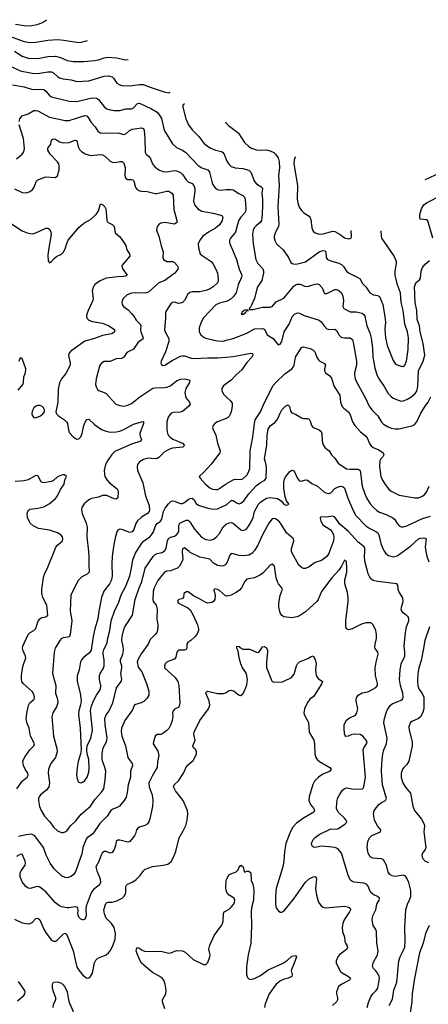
# Model space of a CAD drawing. Header units: inches. Extents: x 884691 to 1028259, y 526745 to 653629.
# Tile 97 of 241: x 917883 to 922069, y 625364 to 635446. Entities that reach past the tile are written whole.
import ezdxf

# ---------------------------------------------------------------- set-up
doc = ezdxf.new("R2010")
doc.units = ezdxf.units.IN
doc.header["$MEASUREMENT"] = 0
for name, color, linetype in [('A9612', 7, 'Continuous'), ('A9613', 7, 'Continuous'), ('A9622', 7, 'Continuous'), ('A9623', 7, 'Continuous')]:
    doc.layers.add(name, color=color, linetype=linetype)

msp = doc.modelspace()

# ---------------------------------------------------------------- linework, layer by layer
at = {"layer": 'A9612', "color": 6}
for points, elevation in [([(917854, 627570), (917908, 627650), (917960, 627690), (917969, 627710), (917966, 627730), (917940, 627770), (917922, 627810), (917917, 627850), (917922, 627870), (917939, 627901), (917988, 627970), (918027, 628010), (918035, 628030), (917995, 628110), (917982, 628190), (917957, 628250), (917950, 628290), (917959, 628361), (917975, 628425), (917989, 628451), (918032, 628488), (918035, 628510), (918024, 628544), (918010, 628568), (917919, 628650), (917907, 628670), (917902, 628690), (917903, 628730), (917916, 628824), (917948, 628910), (917944, 628930), (917914, 628990), (917912, 629010), (917915, 629030), (917971, 629150), (917990, 629170), (918029, 629191), (918049, 629211), (918070, 629281), (918089, 629311), (918110, 629326), (918150, 629332), (918172, 629348), (918163, 629450), (918121, 629530), (918110, 629570), (918111, 629610), (918127, 629733), (918137, 629770), (918170, 629839), (918236, 630000)], 2600), ([(919549, 630000), (919548, 629990), (919556, 629924), (919552, 629908), (919521, 629850), (919499, 629830), (919464, 629816), (919430, 629803), (919390, 629799), (919365, 629790), (919298, 629702), (919262, 629630), (919249, 629591), (919246, 629506), (919251, 629490), (919280, 629450), (919292, 629410), (919288, 629312), (919298, 629250), (919296, 629190), (919287, 629170), (919271, 629150), (919219, 629101), (919199, 629050), (919128, 628952), (919092, 628890), (919088, 628870), (919096, 628816), (919133, 628770), (919181, 628650), (919207, 628570), (919207, 628530), (919186, 628494), (919154, 628466), (919127, 628450), (919060, 628430), (919040, 628380), (918961, 628270), (918925, 628190), (918923, 628157), (918928, 628110), (918968, 628010), (918992, 627892), (919004, 627870), (919037, 627830), (919040, 627810), (919017, 627750), (919017, 627690), (918993, 627610), (918986, 627534), (918974, 627486), (918954, 627450), (918906, 627394), (918882, 627378), (918837, 627363), (918818, 627350), (918778, 627290), (918705, 627215), (918631, 627110), (918576, 627070), (918564, 627056), (918530, 626970), (918519, 626901), (918491, 626830), (918470, 626757), (918450, 626714), (918432, 626690), (918410, 626673), (918370, 626659), (918350, 626661), (918310, 626680), (918237, 626750), (918194, 626810), (918153, 626890), (918127, 626970), (918038, 627090), (918006, 627106), (917950, 627100), (917870, 627081)], 2600), ([(918587, 630000), (918592, 629950), (918592, 629850), (918596, 629804), (918594, 629790), (918576, 629770), (918520, 629740), (918480, 629700), (918408, 629552), (918402, 629390), (918415, 629315), (918416, 629290), (918401, 629150), (918395, 629130), (918377, 629123), (918330, 629117), (918312, 629108), (918293, 629090), (918247, 629010), (918236, 628970), (918221, 628750), (918255, 628630), (918249, 628550), (918270, 628490), (918275, 628450), (918260, 628410), (918222, 628350), (918212, 628308), (918230, 628110), (918264, 627984), (918268, 627950), (918250, 627890), (918203, 627830), (918179, 627770), (918174, 627730), (918189, 627630), (918181, 627590), (918160, 627560), (918098, 627510), (918083, 627490), (918076, 627470), (918075, 627450), (918087, 627390), (918102, 627350), (918136, 627290), (918191, 627231), (918230, 627177), (918270, 627140), (918310, 627123), (918330, 627124), (918350, 627130), (918370, 627145), (918403, 627190), (918458, 627242), (918514, 627310), (918610, 627392), (918656, 627464), (918723, 627537), (918744, 627570), (918759, 627661), (918765, 627750), (918757, 627790), (918727, 627867), (918727, 627933), (918738, 627990), (918772, 628050), (918780, 628090), (918758, 628230), (918756, 628290), (918770, 628327), (918799, 628370), (918836, 628450), (918876, 628604), (918923, 628670), (918929, 628690), (918918, 628750), (918929, 628810), (918929, 628830), (918916, 628870), (918915, 628890), (918941, 628950), (918947, 628990), (918944, 629030), (918929, 629090), (918933, 629130), (918950, 629202), (918961, 629230), (919038, 629350), (919065, 629510), (919106, 629630), (919133, 629690), (919169, 629830), (919251, 629949), (919270, 629970), (919290, 629979), (919343, 629990), (919357, 630000)], 2700), ([(918839, 630000), (918832, 629950), (918828, 629870), (918831, 629750), (918824, 629710), (918805, 629670), (918747, 629593), (918721, 629530), (918693, 629390), (918684, 629310), (918653, 629207), (918636, 629130), (918615, 628990), (918598, 628962), (918541, 628919), (918515, 628890), (918505, 628870), (918492, 628790), (918473, 628727), (918471, 628670), (918503, 628550), (918512, 628470), (918507, 628430), (918490, 628370), (918486, 628330), (918504, 628190), (918513, 627970), (918506, 627930), (918481, 627850), (918473, 627790), (918467, 627710), (918473, 627673), (918484, 627644), (918490, 627637), (918510, 627633), (918530, 627640), (918550, 627654), (918574, 627690), (918590, 627740), (918595, 627785), (918591, 627870), (918575, 627930), (918570, 627970), (918576, 628010), (918613, 628090), (918628, 628170), (918609, 628370), (918614, 628410), (918638, 628470), (918670, 628530), (918711, 628590), (918714, 628630), (918702, 628690), (918701, 628730), (918709, 628751), (918740, 628800), (918749, 628830), (918750, 628890), (918738, 628950), (918738, 628970), (918744, 628996), (918773, 629047), (918780, 629070), (918786, 629114), (918808, 629190), (918819, 629290), (918859, 629401), (918895, 629470), (918923, 629557), (918970, 629646), (919010, 629750), (919030, 629830), (919044, 629916), (919070, 629984), (919080, 630000)], 2800), ([(920000, 629878), (919990, 629865), (919970, 629854), (919950, 629850), (919910, 629857), (919870, 629882), (919830, 629922), (919730, 629942), (919630, 629992), (919619, 630000)], 2600), ([(920000, 629546), (919990, 629548), (919930, 629600), (919910, 629613), (919882, 629618), (919871, 629609), (919884, 629550), (919881, 629510), (919870, 629490), (919850, 629477), (919810, 629472), (919790, 629477), (919720, 629520), (919665, 629545), (919610, 629586), (919591, 629589), (919566, 629570), (919562, 629530), (919557, 629523), (919545, 629515), (919512, 629508), (919502, 629498), (919500, 629490), (919510, 629470), (919604, 629424), (919630, 629402), (919661, 629350), (919704, 629250), (919715, 629210), (919715, 629190), (919703, 629157), (919681, 629130), (919638, 629090), (919605, 629070), (919595, 629050), (919597, 629010), (919590, 628996), (919571, 628989), (919509, 628990), (919493, 628970), (919482, 628918), (919470, 628899), (919393, 628870), (919374, 628850), (919365, 628830), (919366, 628810), (919476, 628710), (919503, 628670), (919515, 628630), (919523, 628450), (919512, 628408), (919470, 628386), (919454, 628370), (919450, 628350), (919452, 628310), (919445, 628270), (919431, 628229), (919411, 628189), (919390, 628166), (919350, 628137), (919330, 628128), (919290, 628125), (919270, 628111), (919253, 628050), (919249, 628030), (919297, 627957), (919306, 627930), (919307, 627910), (919295, 627850), (919290, 627790), (919282, 627770), (919239, 627701), (919206, 627630), (919208, 627590), (919239, 627510), (919247, 627450), (919243, 627390), (919218, 627262), (919207, 627233), (919189, 627210), (919164, 627196), (919110, 627178), (919092, 627168), (919079, 627150), (919068, 627110), (919058, 627090), (919010, 627031), (918990, 627023), (918910, 627044), (918890, 627045), (918871, 627030), (918866, 626990), (918850, 626950), (918830, 626918), (918810, 626913), (918770, 626927), (918750, 626928), (918728, 626912), (918715, 626885), (918695, 626825), (918665, 626770), (918673, 626730), (918707, 626650), (918711, 626609), (918697, 626583), (918640, 626540), (918615, 626505), (918564, 626370), (918560, 626330), (918565, 626270), (918550, 626234), (918538, 626230), (918530, 626229), (918510, 626237), (918490, 626257), (918480, 626290), (918484, 626330), (918478, 626350), (918470, 626359), (918450, 626362), (918390, 626350), (918370, 626350), (918310, 626362), (918290, 626371), (918250, 626403), (918150, 626515), (918090, 626563), (918070, 626569), (918050, 626567), (917990, 626549), (917970, 626553), (917946, 626570), (917910, 626618), (917890, 626670), (917890, 626710), (917898, 626730), (917939, 626790), (917944, 626810), (917941, 626830), (917910, 626900), (917890, 626899), (917850, 626879)], 2500), ([(917830, 626234), (917910, 626197), (917970, 626187), (917990, 626191), (918010, 626203), (918050, 626243), (918070, 626246), (918090, 626229), (918130, 626134), (918153, 626093), (918210, 626020), (918230, 626009), (918250, 626012), (918270, 626025), (918330, 626082), (918350, 626091), (918361, 626081), (918370, 626070), (918432, 625910), (918457, 625790), (918470, 625748), (918490, 625712), (918530, 625662), (918570, 625633), (918590, 625634), (918610, 625648), (918630, 625683), (918651, 625790), (918663, 625817), (918684, 625836), (918768, 625872), (918794, 625890), (918810, 625910), (918837, 625963), (918860, 626030), (918866, 626090), (918850, 626150), (918825, 626190), (918770, 626247), (918751, 626290), (918745, 626330), (918765, 626395), (918775, 626405), (918790, 626410), (918830, 626410), (918878, 626422), (918933, 626450), (918954, 626470), (918966, 626490), (918971, 626511), (918969, 626570), (918976, 626584), (918987, 626593), (919043, 626617), (919078, 626642), (919118, 626682), (919150, 626730), (919170, 626746), (919245, 626775), (919353, 626787), (919400, 626800), (919434, 626826), (919462, 626878), (919482, 626930), (919518, 627070), (919559, 627141), (919584, 627196), (919600, 627250), (919607, 627310), (919603, 627350), (919559, 627450), (919479, 627550), (919460, 627590), (919465, 627610), (919510, 627651), (919561, 627730), (919594, 627806), (919660, 627860), (919696, 627924), (919696, 627950), (919686, 627970), (919664, 627990), (919657, 628010), (919681, 628070), (919668, 628130), (919671, 628150), (919728, 628270), (919817, 628390), (919832, 628428), (919823, 628470), (919791, 628550), (919797, 628563), (919810, 628569), (919910, 628548), (919970, 628546), (919990, 628552), (920000, 628558)], 2400), ([(920000, 626532), (919996, 626550), (919999, 626630), (920000, 626635)], 2300), ([(919370, 625317), (919345, 625390), (919346, 625410), (919379, 625470), (919383, 625510), (919374, 625570), (919359, 625610), (919344, 625630), (919313, 625653), (919243, 625690), (919130, 625784), (919110, 625821), (919084, 625890), (919078, 625910), (919081, 625930), (919090, 625945), (919110, 625940), (919130, 625921), (919170, 625904), (919330, 625909), (919410, 625889), (919430, 625890), (919490, 625916), (919550, 625912), (919577, 625897), (919662, 625822), (919766, 625770), (919790, 625773), (919810, 625793), (919832, 625850), (919833, 625870), (919821, 625930), (919831, 625970), (919875, 626070), (919950, 626170), (919960, 626190), (919966, 626214), (919970, 626295), (919979, 626310), (920000, 626322)], 2300), ([(917862, 625398), (917927, 625453), (917936, 625470), (917939, 625490), (917934, 625510), (917870, 625597)], 2400), ([(918227, 625330), (918230, 625365), (918253, 625410), (918255, 625430), (918230, 625490), (918220, 625530), (918220, 625570), (918230, 625590), (918270, 625593), (918310, 625580), (918330, 625564), (918350, 625536), (918371, 625490), (918383, 625410), (918394, 625374), (918459, 625230)], 2300)]:
    msp.add_lwpolyline(points, dxfattribs=dict(at, elevation=elevation))
at = {"layer": 'A9613', "color": 6}
for points, elevation in [([(917841, 635401), (917930, 635387), (917990, 635385), (918063, 635397), (918110, 635414), (918140, 635430), (918157, 635446)], 3400), ([(917770, 635281), (917930, 635222), (917990, 635212), (918050, 635215), (918170, 635238), (918270, 635242), (918337, 635237), (918490, 635212), (918530, 635218), (918578, 635234)], 3300), ([(917830, 635125), (917910, 635072), (917970, 635054), (918070, 635049), (918172, 635068), (918250, 635072), (918300, 635060), (918370, 635028), (918430, 635018), (918541, 635019), (918650, 635027), (918690, 635035), (918750, 635056), (918790, 635061), (918875, 635055), (918970, 635035), (918995, 635037)], 3200), ([(917790, 634971), (917890, 634924), (918010, 634900), (918070, 634894), (918170, 634911), (918210, 634912), (918230, 634902), (918270, 634863), (918291, 634851), (918330, 634840), (918410, 634829), (918470, 634812), (918590, 634821), (918750, 634869), (918793, 634873), (918830, 634860), (918846, 634846), (918878, 634798), (918902, 634782), (918930, 634773), (919010, 634769), (919110, 634783), (919150, 634782), (919210, 634759), (919375, 634705), (919410, 634698), (919425, 634703)], 3100), ([(917810, 634778), (917930, 634760), (918013, 634733), (918110, 634734), (918130, 634730), (918150, 634716), (918190, 634670), (918210, 634657), (918390, 634612), (918470, 634608), (918610, 634644), (918646, 634646), (918670, 634642), (918691, 634630), (918753, 634550), (918775, 634535), (918810, 634522), (918850, 634517), (918910, 634518), (918970, 634532), (919030, 634533), (919050, 634544), (919090, 634587), (919110, 634590), (919235, 634535), (919290, 634501), (919317, 634470), (919335, 634435), (919359, 634330), (919368, 634308), (919450, 634176), (919490, 634138), (919550, 634110), (919585, 634085), (919710, 633952), (919750, 633930), (919811, 633910), (919826, 633886), (919856, 633776), (919870, 633746), (919890, 633721), (919910, 633708), (919942, 633702), (920000, 633706)], 3000), ([(917877, 634403), (917884, 634430), (917910, 634463), (917970, 634483), (918030, 634516), (918050, 634517), (918070, 634512), (918190, 634448), (918350, 634414), (918390, 634414), (918550, 634465), (918570, 634462), (918586, 634446), (918615, 634395), (918658, 634350), (918684, 634304), (918707, 634287), (918724, 634284), (918889, 634289), (918950, 634271), (918970, 634278), (919009, 634311), (919036, 634324), (919130, 634340), (919150, 634333), (919158, 634310), (919165, 634230), (919169, 634089), (919180, 634070), (919217, 634037), (919245, 633970), (919264, 633944), (919308, 633908), (919350, 633891), (919390, 633890), (919470, 633901), (919490, 633900), (919530, 633882), (919556, 633856), (919590, 633805), (919610, 633787), (919649, 633769), (919667, 633747), (919676, 633716), (919677, 633690), (919663, 633590), (919675, 633550), (919707, 633510), (919750, 633486), (919866, 633466), (919943, 633443), (919957, 633437), (919965, 633425), (919957, 633390), (919930, 633345), (919890, 633311), (919816, 633270), (919761, 633230), (919727, 633190), (919713, 633150), (919714, 633110), (919732, 633050), (919751, 633030), (919843, 632970), (919864, 632944), (919894, 632890), (919908, 632850), (919916, 632790), (919917, 632770), (919910, 632753), (919865, 632710), (919833, 632690), (919790, 632672), (919730, 632659), (919650, 632659), (919627, 632653), (919605, 632635), (919571, 632570), (919550, 632550), (919530, 632542), (919510, 632541), (919470, 632554), (919450, 632552), (919430, 632535), (919410, 632507), (919386, 632470), (919378, 632450), (919378, 632390), (919368, 632270), (919372, 632250), (919407, 632190), (919412, 632170), (919411, 632150), (919376, 632044), (919332, 631950), (919330, 631930), (919335, 631915), (919350, 631904), (919370, 631907), (919445, 631955), (919530, 632000), (919550, 632005), (919570, 632003), (919639, 631979), (919670, 631976), (919810, 631985), (919910, 631984), (920000, 631992)], 2900), ([(919570, 634585), (919555, 634570), (919554, 634550), (919585, 634430), (919611, 634370), (919650, 634317), (919719, 634250), (919770, 634181), (919806, 634150), (919841, 634130), (919890, 634111), (919950, 634097), (919961, 634090), (919977, 634070), (920000, 634015)], 3100), ([(919991, 634399), (919995, 634390), (920000, 634385)], 3200), ([(917850, 634023), (917910, 634070), (917926, 634094), (917934, 634126), (917923, 634230), (917877, 634370)], 2900), ([(917830, 633714), (917910, 633677), (917950, 633675), (917970, 633679), (917992, 633688), (918018, 633710), (918032, 633730), (918052, 633788), (918070, 633805), (918150, 633837), (918250, 633830), (918271, 633849), (918287, 633910), (918288, 633950), (918283, 633970), (918272, 633990), (918197, 634070), (918172, 634110), (918170, 634130), (918202, 634170), (918210, 634216), (918230, 634227), (918250, 634223), (918290, 634197), (918330, 634184), (918390, 634190), (918453, 634213), (918470, 634208), (918484, 634144), (918496, 634116), (918516, 634096), (918553, 634073), (918610, 634057), (918707, 634067), (918730, 634064), (918754, 634050), (918810, 633996), (918830, 633986), (918864, 633984), (918910, 633995), (918933, 633993), (918950, 633976), (918965, 633930), (918962, 633850), (918966, 633826), (918975, 633815), (918989, 633809), (919030, 633811), (919045, 633805), (919053, 633793), (919069, 633729), (919088, 633708), (919110, 633693), (919130, 633689), (919190, 633688), (919270, 633668), (919288, 633668), (919390, 633692), (919410, 633690), (919443, 633670), (919456, 633650), (919464, 633504), (919494, 633390), (919492, 633370), (919470, 633354), (919370, 633371), (919330, 633362), (919309, 633350), (919292, 633330), (919286, 633290), (919308, 633228), (919331, 633130), (919353, 633070), (919348, 633010), (919356, 632990), (919390, 632969), (919450, 632970), (919470, 632959), (919496, 632930), (919505, 632910), (919502, 632890), (919471, 632850), (919450, 632832), (919370, 632776), (919310, 632750), (919203, 632657), (919170, 632647), (919070, 632650), (919030, 632647), (918983, 632630), (918946, 632594), (918934, 632570), (918931, 632550), (918934, 632530), (918946, 632510), (918994, 632474), (919030, 632438), (919052, 632412), (919078, 632370), (919118, 632330), (919123, 632310), (919121, 632270), (919124, 632250), (919149, 632190), (919145, 632175), (919097, 632143), (919050, 632074), (918982, 632038), (918950, 631992), (918938, 631982), (918930, 631978), (918870, 631975), (918810, 631947), (918750, 631945), (918723, 631930), (918706, 631910), (918696, 631884), (918668, 631768), (918660, 631710), (918666, 631686), (918681, 631661), (918695, 631650), (918750, 631630), (918770, 631617), (918869, 631510), (918910, 631494), (918950, 631490), (918990, 631499), (919030, 631516), (919114, 631586), (919248, 631672), (919270, 631677), (919370, 631680), (919395, 631685), (919430, 631701), (919490, 631747), (919530, 631766), (919570, 631768), (919618, 631758), (919627, 631750), (919622, 631730), (919584, 631670), (919576, 631630), (919582, 631590), (919590, 631571), (919622, 631530), (919629, 631510), (919617, 631490), (919550, 631433), (919526, 631426), (919455, 631425), (919430, 631414), (919403, 631377), (919392, 631330), (919390, 631250), (919398, 631210), (919408, 631188), (919424, 631170), (919452, 631152), (919551, 631110), (919573, 631087), (919554, 631070), (919450, 631057), (919410, 631044), (919363, 631017), (919310, 630963), (919290, 630953), (919270, 630950), (919195, 630955), (919150, 630943), (919110, 630918), (919091, 630890), (919086, 630866), (919089, 630830), (919145, 630705), (919172, 630570), (919211, 630470), (919214, 630426), (919209, 630410), (919192, 630388), (919130, 630352), (919090, 630314), (919073, 630287), (919054, 630226), (919037, 630203), (919010, 630195), (918930, 630225), (918910, 630229), (918890, 630220), (918879, 630201), (918865, 630155), (918848, 630072), (918839, 630000)], 2800), ([(917770, 633378), (917910, 633285), (917950, 633267), (917990, 633256), (918010, 633254), (918050, 633264), (918150, 633312), (918170, 633312), (918190, 633302), (918204, 633270), (918205, 633245), (918177, 633090), (918171, 633030), (918176, 632976), (918190, 632957), (918210, 632970), (918238, 633002), (918260, 633020), (918310, 633046), (918330, 633064), (918350, 633099), (918365, 633155), (918381, 633190), (918490, 633320), (918539, 633361), (918610, 633399), (918666, 633450), (918692, 633490), (918710, 633560), (918730, 633553), (918756, 633530), (918765, 633510), (918775, 633395), (918781, 633381), (918790, 633370), (918830, 633349), (918850, 633330), (918863, 633263), (918906, 633226), (918930, 633196), (918970, 633135), (918981, 633090), (919008, 633050), (919013, 633030), (919010, 633024), (918929, 632930), (918932, 632910), (918941, 632890), (918983, 632830), (918970, 632821), (918950, 632816), (918890, 632814), (918770, 632799), (918702, 632770), (918650, 632730), (918635, 632705), (918625, 632670), (918635, 632590), (918632, 632570), (918584, 632470), (918570, 632430), (918567, 632407), (918571, 632390), (918591, 632370), (918630, 632357), (918730, 632337), (918795, 632310), (918853, 632273), (918856, 632250), (918827, 632230), (918730, 632214), (918650, 632182), (918550, 632154), (918408, 632052), (918390, 632031), (918384, 632010), (918402, 631930), (918400, 631910), (918356, 631824), (918312, 631768), (918291, 631729), (918278, 631662), (918274, 631530), (918252, 631430), (918260, 631410), (918281, 631390), (918341, 631350), (918363, 631330), (918373, 631310), (918383, 631243), (918394, 631214), (918436, 631170), (918470, 631150), (918490, 631153), (918510, 631174), (918523, 631210), (918540, 631290), (918554, 631326), (918570, 631353), (918590, 631357), (918650, 631302), (918721, 631250), (918770, 631232), (918810, 631224), (918870, 631225), (918910, 631234), (918950, 631251), (919050, 631306), (919130, 631329), (919150, 631331), (919152, 631312), (919115, 631210), (919117, 631177), (919131, 631150), (919123, 631130), (919030, 631101), (918857, 631023), (918827, 630993), (918784, 630930), (918763, 630890), (918749, 630830), (918751, 630790), (918757, 630770), (918780, 630730), (918803, 630703), (918882, 630642), (918889, 630630), (918892, 630610), (918890, 630550), (918870, 630536), (918850, 630540), (918775, 630575), (918730, 630574), (918690, 630558), (918618, 630542), (918590, 630530), (918543, 630490), (918521, 630450), (918518, 630430), (918522, 630390), (918564, 630290), (918575, 630250), (918571, 630150), (918587, 630000)], 2700), ([(920000, 632562), (919930, 632545), (919893, 632527), (919766, 632394), (919741, 632350), (919721, 632290), (919722, 632250), (919738, 632218), (919772, 632192), (919802, 632182), (919910, 632158), (919970, 632155), (920000, 632163)], 3000), ([(917869, 631651), (917914, 631710), (917922, 631730), (917926, 631790), (917942, 631830), (917947, 631870), (917910, 631976), (917890, 631982), (917874, 631946)], 2600), ([(920000, 631718), (919970, 631696), (919955, 631670), (919954, 631650), (919971, 631610), (920000, 631583)], 2900), ([(920000, 631364), (919910, 631330), (919881, 631310), (919865, 631290), (919860, 631270), (919864, 631250), (919891, 631191), (919908, 631110), (919936, 631030), (919933, 631010), (919844, 630896), (919770, 630814), (919722, 630770), (919732, 630750), (919787, 630690), (919830, 630653), (919859, 630639), (919890, 630635), (919910, 630637), (919930, 630646), (919966, 630674), (920000, 630694)], 2900), ([(918236, 630000), (918255, 630045), (918274, 630070), (918321, 630110), (918326, 630130), (918321, 630150), (918308, 630168), (918270, 630193), (918190, 630220), (918076, 630236), (918022, 630262), (917992, 630290), (917979, 630310), (917963, 630350), (917960, 630390), (917970, 630420), (917986, 630434), (918070, 630443), (918130, 630459), (918184, 630490), (918250, 630542), (918271, 630570), (918303, 630637), (918340, 630690), (918347, 630733), (918364, 630770), (918344, 630784), (918330, 630787), (918310, 630783), (918270, 630764), (918230, 630728), (918210, 630717), (918130, 630703), (918104, 630710), (918075, 630770), (918070, 630775), (918050, 630779), (917970, 630736), (917930, 630724), (917837, 630717)], 2600), ([(919080, 630000), (919133, 630087), (919153, 630107), (919215, 630150), (919235, 630170), (919250, 630196), (919279, 630270), (919293, 630287), (919327, 630310), (919341, 630330), (919358, 630410), (919375, 630445), (919406, 630490), (919430, 630513), (919450, 630521), (919470, 630517), (919510, 630498), (919530, 630492), (919550, 630493), (919570, 630503), (919610, 630534), (919630, 630544), (919650, 630546), (919669, 630529), (919690, 630491), (919715, 630475), (919810, 630445), (919870, 630435), (919910, 630437), (920000, 630477)], 2800), ([(919357, 630000), (919370, 630010), (919384, 630036), (919399, 630110), (919408, 630132), (919430, 630149), (919470, 630158), (919490, 630170), (919506, 630190), (919515, 630210), (919515, 630270), (919525, 630290), (919590, 630321), (919610, 630320), (919626, 630306), (919674, 630230), (919746, 630146), (919790, 630123), (919842, 630118), (919870, 630128), (919898, 630150), (919930, 630186), (919967, 630253), (919990, 630273), (920000, 630279)], 2700), ([(919619, 630000), (919570, 630037), (919552, 630028), (919549, 630000)], 2600)]:
    msp.add_lwpolyline(points, dxfattribs=dict(at, elevation=elevation))
at = {"layer": 'A9613', "color": 6, "elevation": 2700}
msp.add_lwpolyline([(918090, 631497), (918070, 631497), (918050, 631489), (918029, 631470), (918010, 631438), (918007, 631410), (918014, 631390), (918030, 631372), (918050, 631369), (918095, 631390), (918122, 631410), (918137, 631430), (918137, 631450), (918127, 631470), (918110, 631489)], close=True, dxfattribs=at)
at = {"layer": 'A9622', "color": 6}
for points, elevation in [([(920280, 630000), (920270, 629988), (920230, 629964), (920183, 629957), (920130, 629960), (920070, 629978), (920050, 629980), (920037, 629963), (920010, 629890), (920000, 629878)], 2600), ([(921057, 630000), (921050, 629980), (921029, 629951), (920974, 629910), (920911, 629889), (920850, 629844), (920810, 629826), (920790, 629827), (920770, 629836), (920742, 629862), (920670, 629990), (920669, 630000)], 2600), ([(921667, 625350), (921703, 625417), (921717, 625510), (921746, 625590), (921767, 625810), (921780, 625850), (921813, 625910), (921828, 625950), (921831, 626009), (921827, 626150), (921840, 626330), (921854, 626390), (921881, 626439), (921891, 626469), (921890, 626530), (921870, 626610), (921853, 626650), (921836, 626676), (921810, 626686), (921730, 626673), (921700, 626680), (921674, 626694), (921657, 626717), (921639, 626790), (921610, 626844), (921590, 626853), (921500, 626860), (921473, 626873), (921452, 626910), (921442, 626970), (921448, 627030), (921467, 627070), (921490, 627093), (921578, 627130), (921584, 627150), (921547, 627190), (921518, 627250), (921508, 627310), (921515, 627350), (921561, 627410), (921589, 627431), (921632, 627450), (921640, 627470), (921599, 627610), (921589, 627750), (921592, 627830), (921604, 627930), (921614, 627970), (921639, 628030), (921648, 628090), (921614, 628246), (921620, 628290), (921645, 628370), (921678, 628422), (921700, 628440), (921790, 628478), (921805, 628490), (921812, 628510), (921808, 628550), (921785, 628630), (921775, 628690), (921779, 628790), (921790, 628850), (921828, 628930), (921829, 628969), (921820, 629030), (921835, 629170), (921847, 629230), (921871, 629290), (921871, 629310), (921862, 629330), (921846, 629346), (921811, 629371), (921796, 629390), (921792, 629410), (921794, 629430), (921810, 629490), (921807, 629527), (921767, 629590), (921760, 629610), (921755, 629655), (921748, 629668), (921548, 629692), (921504, 629704), (921481, 629721), (921465, 629745), (921453, 629773), (921420, 629900), (921415, 629950), (921418, 630000)], 2600), ([(921620, 630000), (921630, 629984), (921660, 629960), (921710, 629946), (921750, 629956), (921810, 630000)], 2700), ([(922045, 630000), (922053, 629953), (922075, 629895)], 2700), ([(921444, 625330), (921456, 625384), (921479, 625441), (921499, 625470), (921536, 625504), (921551, 625529), (921570, 625630), (921567, 625650), (921554, 625674), (921530, 625706), (921506, 625730), (921497, 625750), (921505, 625790), (921549, 625870), (921556, 625910), (921543, 625990), (921539, 626110), (921531, 626131), (921503, 626170), (921493, 626230), (921501, 626270), (921532, 626330), (921543, 626390), (921566, 626430), (921568, 626450), (921548, 626468), (921510, 626484), (921484, 626504), (921469, 626529), (921454, 626574), (921435, 626595), (921410, 626603), (921310, 626615), (921285, 626625), (921270, 626639), (921247, 626687), (921179, 626910), (921149, 626949), (921130, 626962), (921110, 626968), (921050, 626975), (920970, 626982), (920910, 626971), (920892, 626972), (920881, 626981), (920875, 626995), (920874, 627010), (920890, 627050), (920910, 627073), (920950, 627104), (921070, 627162), (921130, 627157), (921150, 627163), (921214, 627210), (921233, 627230), (921226, 627250), (921209, 627270), (921146, 627330), (921129, 627370), (921131, 627430), (921139, 627470), (921158, 627510), (921190, 627556), (921210, 627573), (921230, 627579), (921290, 627569), (921390, 627566), (921403, 627577), (921409, 627590), (921424, 627690), (921402, 627970), (921408, 627990), (921435, 628030), (921441, 628050), (921434, 628070), (921397, 628110), (921370, 628125), (921310, 628131), (921277, 628123), (921248, 628108), (921225, 628105), (921216, 628116), (921212, 628132), (921207, 628190), (921208, 628230), (921230, 628275), (921262, 628298), (921310, 628318), (921327, 628333), (921337, 628350), (921347, 628390), (921331, 628470), (921330, 628490), (921337, 628510), (921350, 628528), (921390, 628554), (921450, 628565), (921470, 628573), (921532, 628608), (921547, 628630), (921547, 628650), (921529, 628730), (921526, 628806), (921534, 628866), (921555, 628950), (921551, 628970), (921526, 629006), (921522, 629022), (921523, 629050), (921537, 629110), (921539, 629150), (921532, 629192), (921505, 629250), (921483, 629270), (921430, 629269), (921385, 629255), (921290, 629210), (921250, 629198), (921230, 629210), (921225, 629225), (921223, 629290), (921247, 629490), (921247, 629530), (921240, 629580), (921215, 629670), (921215, 629710), (921234, 629790), (921236, 629830), (921230, 629896), (921212, 629912), (921180, 629850), (921152, 629808), (921079, 629730), (920974, 629590), (920941, 629510), (920927, 629490), (920810, 629382), (920750, 629341), (920721, 629330), (920670, 629323), (920590, 629333), (920570, 629344), (920552, 629372), (920538, 629430), (920537, 629470), (920552, 629550), (920574, 629614), (920570, 629630), (920536, 629670), (920525, 629690), (920512, 629732), (920492, 629852), (920470, 629870), (920450, 629862), (920377, 629783), (920350, 629763), (920288, 629732), (920210, 629718), (920190, 629692), (920157, 629630), (920135, 629605), (920100, 629580), (920050, 629555), (920010, 629544), (920000, 629546)], 2500), ([(922080, 629230), (922032, 629090), (922015, 628990), (921994, 628886), (921971, 628810), (921962, 628750), (921957, 628670), (921960, 628630), (921973, 628593), (922007, 628547), (922023, 628510), (922022, 628390), (922010, 628344), (921990, 628307), (921970, 628289), (921900, 628260), (921888, 628250), (921875, 628225), (921870, 628210), (921872, 628170), (921902, 628050), (921903, 628010), (921870, 627852), (921850, 627820), (921817, 627790), (921804, 627770), (921790, 627730), (921790, 627687), (921807, 627630), (921832, 627590), (921870, 627548), (921885, 627525), (921912, 627392), (921929, 627350), (921998, 627258), (922025, 627210), (922030, 627190), (922022, 627130), (922044, 626970), (922038, 626950), (922009, 626910), (922003, 626890), (922006, 626870), (922016, 626850), (922036, 626830), (922070, 626815)], 2700), ([(920000, 628558), (920030, 628576), (920050, 628580), (920079, 628570), (920130, 628528), (920150, 628526), (920170, 628544), (920190, 628582), (920210, 628636), (920217, 628690), (920211, 628731), (920200, 628760), (920166, 628810), (920149, 628850), (920133, 628910), (920122, 628982), (920108, 629010), (920109, 629031), (920130, 629029), (920138, 629018), (920170, 629002), (920242, 629002), (920310, 628971), (920330, 628968), (920350, 628990), (920370, 629023), (920390, 629029), (920410, 629014), (920421, 628990), (920423, 628970), (920410, 628870), (920413, 628813), (920463, 628683), (920470, 628670), (920490, 628662), (920575, 628665), (920669, 628710), (920694, 628746), (920720, 628830), (920730, 628850), (920749, 628870), (920836, 628904), (920870, 628926), (920890, 628933), (920910, 628893), (920921, 628850), (920912, 628790), (920920, 628730), (920941, 628701), (920985, 628670), (920979, 628650), (920904, 628530), (920888, 628512), (920855, 628490), (920830, 628455), (920800, 628390), (920793, 628350), (920798, 628330), (920842, 628250), (920850, 628150), (920896, 628070), (920902, 628030), (920905, 627930), (920916, 627890), (920930, 627870), (920953, 627850), (921059, 627790), (921074, 627770), (921060, 627750), (921050, 627744), (920990, 627719), (920944, 627690), (920904, 627650), (920885, 627615), (920849, 627490), (920845, 627450), (920863, 627410), (920897, 627370), (920903, 627350), (920895, 627330), (920789, 627271), (920720, 627220), (920681, 627179), (920653, 627127), (920611, 627009), (920597, 626930), (920588, 626830), (920578, 626770), (920512, 626550), (920503, 626470), (920502, 626390), (920510, 626353), (920530, 626323), (920550, 626309), (920568, 626308), (920590, 626318), (920690, 626445), (920810, 626615), (920850, 626650), (920890, 626669), (920910, 626672), (920920, 626660), (920925, 626645), (920914, 626550), (920923, 626483), (920945, 626410), (920971, 626371), (920990, 626357), (921012, 626352), (921210, 626369), (921250, 626360), (921268, 626348), (921271, 626330), (921262, 626310), (921206, 626230), (921192, 626190), (921187, 626150), (921189, 626110), (921209, 626050), (921215, 626010), (921221, 625990), (921235, 625970), (921240, 625950), (921233, 625930), (921158, 625870), (921142, 625850), (921126, 625810), (921125, 625790), (921141, 625750), (921170, 625700), (921186, 625686), (921251, 625650), (921271, 625630), (921263, 625610), (921182, 625570), (921150, 625545), (921128, 625490), (921128, 625470), (921139, 625430), (921140, 625410), (921128, 625390), (921088, 625350)], 2400), ([(920000, 626635), (920004, 626650), (920030, 626694), (920100, 626720), (920120, 626740), (920130, 626767), (920150, 626787), (920171, 626770), (920183, 626723), (920190, 626718), (920210, 626726), (920230, 626727), (920250, 626711), (920253, 626630), (920273, 626593), (920281, 626541), (920279, 626430), (920258, 626350), (920254, 626310), (920258, 626170), (920250, 625990), (920225, 625870), (920208, 625750), (920207, 625670), (920217, 625637), (920230, 625623), (920250, 625618), (920290, 625629), (920350, 625660), (920430, 625717), (920577, 625783), (920625, 625815), (920670, 625856), (920710, 625864), (920718, 625850), (920696, 625784), (920665, 625710), (920673, 625670), (920670, 625650), (920635, 625630), (920583, 625617), (920555, 625605), (920511, 625569), (920440, 625470), (920398, 625370), (920391, 625330)], 2300), ([(920000, 626322), (920030, 626339), (920050, 626357), (920073, 626387), (920084, 626410), (920088, 626430), (920079, 626450), (920030, 626480), (920005, 626510), (920000, 626532)], 2300), ([(922078, 626170), (922039, 626090), (922016, 625990), (921980, 625890), (921923, 625610), (921902, 625470), (921901, 625390), (921872, 625210)], 2700)]:
    msp.add_lwpolyline(points, dxfattribs=dict(at, elevation=elevation))
at = {"layer": 'A9623', "color": 6}
for points, elevation in [([(922035, 633811), (922070, 633822), (922156, 633864), (922170, 633873), (922245, 633955), (922304, 633996), (922330, 634021), (922350, 634052), (922423, 634210), (922527, 634370), (922570, 634489), (922609, 634570), (922740, 634770), (922749, 634790), (922753, 634813), (922748, 634842)], 3200), ([(920000, 634385), (920022, 634362), (920092, 634312), (920123, 634283), (920185, 634190), (920230, 634148), (920258, 634130), (920310, 634114), (920350, 634110), (920412, 634112), (920450, 634105), (920486, 634086), (920505, 634070), (920530, 634030), (920540, 633990), (920545, 633930), (920536, 633850), (920541, 633750), (920526, 633530), (920538, 633350), (920533, 633330), (920503, 633270), (920491, 633230), (920490, 633210), (920499, 633179), (920515, 633150), (920582, 633090), (920637, 633010), (920661, 632961), (920675, 632950), (920703, 632943), (920730, 632945), (920810, 632968), (920950, 633068), (920990, 633083), (921010, 633081), (921019, 633070), (921022, 633010), (921036, 632990), (921070, 632976), (921153, 632953), (921179, 632939), (921200, 632920), (921232, 632872), (921250, 632854), (921348, 632808), (921370, 632791), (921390, 632748), (921430, 632710), (921471, 632651), (921508, 632628), (921550, 632623), (921570, 632613), (921602, 632530), (921624, 632404), (921629, 632350), (921624, 632276), (921629, 632190), (921646, 632110), (921710, 631958), (921730, 631926), (921750, 631913), (921790, 631899), (921810, 631896), (921830, 631907), (921845, 631950), (921864, 632070), (921865, 632190), (921855, 632250), (921829, 632330), (921810, 632470), (921790, 632550), (921785, 632650), (921754, 632730), (921729, 632830), (921728, 632870), (921744, 632950), (921743, 632970), (921717, 633030), (921593, 633210), (921588, 633230), (921586, 633285)], 3200), ([(920000, 634015), (920010, 633990), (920030, 633962), (920050, 633944), (920090, 633929), (920170, 633921), (920230, 633906), (920250, 633884), (920288, 633790), (920310, 633764), (920364, 633730), (920370, 633713), (920364, 633670), (920370, 633610), (920371, 633530), (920364, 633410), (920359, 633390), (920347, 633370), (920304, 633336), (920286, 633314), (920275, 633290), (920269, 633249), (920274, 633150), (920303, 632990), (920322, 632950), (920374, 632894), (920380, 632870), (920380, 632850), (920363, 632777), (920316, 632704), (920288, 632590), (920258, 632522), (920244, 632496), (920235, 632490), (920237, 632477), (920270, 632477), (920370, 632503), (920450, 632503), (920470, 632510), (920510, 632556), (920590, 632596), (920690, 632717), (920710, 632732), (920730, 632739), (920758, 632738), (920810, 632715), (920841, 632719), (920910, 632738), (920930, 632740), (920950, 632734), (920980, 632700), (921003, 632650), (921010, 632643), (921030, 632644), (921110, 632682), (921130, 632683), (921154, 632674), (921179, 632650), (921195, 632615), (921199, 632570), (921195, 632510), (921204, 632490), (921270, 632455), (921330, 632455), (921390, 632440), (921409, 632429), (921419, 632410), (921440, 632310), (921470, 632238), (921485, 632185), (921497, 632083), (921501, 631990), (921520, 631880), (921542, 631810), (921564, 631764), (921616, 631690), (921659, 631619), (921688, 631588), (921710, 631571), (921770, 631547), (921790, 631541), (921810, 631542), (921850, 631557), (921890, 631581), (921930, 631616), (921950, 631643), (921961, 631690), (921969, 631850), (922017, 631950), (922032, 632010), (922016, 632130), (921985, 632250), (921977, 632310), (921955, 632375), (921952, 632470), (921935, 632550), (921928, 632710), (921942, 632750), (921978, 632782), (921990, 632799), (921997, 632870), (922011, 632910), (922036, 632944), (922081, 632979)], 3100), ([(920710, 634042), (920701, 634030), (920694, 634010), (920693, 633970), (920728, 633750), (920727, 633610), (920733, 633570), (920747, 633527), (920771, 633491), (920793, 633470), (920850, 633433), (920859, 633419), (920865, 633405), (920876, 633316), (920890, 633281), (920910, 633263), (920950, 633249), (920992, 633252), (921090, 633281), (921110, 633278), (921167, 633247), (921210, 633212), (921250, 633202), (921270, 633205), (921277, 633210), (921283, 633230), (921277, 633289)], 3300), ([(920000, 633706), (920049, 633709), (920070, 633705), (920128, 633668), (920170, 633647), (920187, 633630), (920193, 633610), (920201, 633510), (920197, 633483), (920191, 633469), (920150, 633425), (920128, 633392), (920113, 633350), (920094, 633270), (920043, 633210), (920033, 633190), (920031, 633170), (920035, 633150), (920064, 633090), (920103, 632990), (920130, 632890), (920158, 632830), (920156, 632810), (920121, 632730), (920100, 632650), (920070, 632610), (920038, 632582), (920010, 632565), (920000, 632562)], 3000), ([(922114, 633210), (922065, 633385), (922050, 633397), (921990, 633402), (921981, 633410), (921981, 633450), (922000, 633510), (922024, 633550), (922049, 633571), (922210, 633652)], 3100), ([(920000, 632163), (920070, 632182), (920210, 632237), (920290, 632280), (920370, 632285), (920390, 632277), (920420, 632220), (920481, 632181), (920530, 632118), (920550, 632124), (920568, 632152), (920593, 632250), (920645, 632330), (920678, 632410), (920697, 632430), (920730, 632443), (920750, 632442), (920797, 632417), (920950, 632371), (920972, 632352), (921002, 632310), (921030, 632281), (921050, 632273), (921110, 632277), (921130, 632262), (921157, 632217), (921177, 632197), (921210, 632188), (921270, 632187), (921291, 632171), (921304, 632124), (921335, 631950), (921334, 631910), (921312, 631830), (921312, 631810), (921321, 631770), (921338, 631730), (921424, 631570), (921462, 631490), (921491, 631450), (921551, 631391), (921590, 631324), (921610, 631304), (921650, 631282), (921690, 631265), (921730, 631256), (921770, 631257), (921910, 631291), (921930, 631304), (921951, 631329), (921988, 631410), (922030, 631479), (922069, 631531), (922095, 631585)], 3000), ([(920000, 630694), (920070, 630736), (920090, 630740), (920150, 630739), (920170, 630746), (920210, 630783), (920228, 630812), (920240, 630850), (920243, 631030), (920270, 631170), (920288, 631312), (920297, 631350), (920349, 631430), (920390, 631525), (920481, 631699), (920508, 631732), (920600, 631820), (920670, 631871), (920688, 631890), (920696, 631910), (920710, 631990), (920770, 632090), (920790, 632098), (920860, 632080), (920887, 632067), (920906, 632046), (920927, 631990), (920944, 631964), (920959, 631950), (921007, 631927), (921017, 631910), (921005, 631870), (921005, 631850), (921017, 631830), (921060, 631800), (921077, 631777), (921106, 631690), (921162, 631602), (921170, 631530), (921187, 631487), (921200, 631470), (921249, 631430), (921264, 631410), (921293, 631330), (921317, 631290), (921370, 631230), (921430, 631181), (921444, 631164), (921470, 631100), (921482, 631082), (921505, 631065), (921562, 631042), (921608, 631010), (921614, 630990), (921604, 630970), (921584, 630950), (921573, 630930), (921569, 630870), (921582, 630770), (921598, 630730), (921626, 630686), (921662, 630642), (921690, 630618), (921770, 630578), (921930, 630550), (921970, 630551), (922010, 630566), (922034, 630586), (922051, 630609), (922076, 630670)], 2900), ([(920000, 631992), (920070, 631998), (920250, 632030), (920267, 632027), (920272, 632012), (920262, 631990), (920210, 631935), (920159, 631861), (920102, 631810), (920050, 631756), (920000, 631718)], 2900), ([(920000, 631583), (920043, 631543), (920059, 631519), (920061, 631490), (920049, 631430), (920032, 631390), (920011, 631369), (920000, 631364)], 2900), ([(920000, 630477), (920002, 630478), (920050, 630523), (920070, 630522), (920110, 630494), (920130, 630489), (920150, 630495), (920180, 630520), (920229, 630591), (920310, 630676), (920350, 630706), (920396, 630730), (920409, 630751), (920412, 630850), (920408, 630888), (920392, 630948), (920393, 630970), (920414, 631090), (920418, 631190), (920428, 631252), (920450, 631289), (920497, 631323), (920516, 631344), (920532, 631370), (920550, 631418), (920570, 631450), (920610, 631491), (920630, 631504), (920647, 631487), (920658, 631438), (920670, 631421), (920710, 631406), (920770, 631368), (920790, 631363), (920830, 631362), (920850, 631354), (920863, 631330), (920872, 631292), (920888, 631270), (920950, 631247), (920970, 631231), (920978, 631210), (920980, 631130), (920993, 631093), (921010, 631067), (921053, 631030), (921077, 630990), (921110, 630956), (921146, 630906), (921230, 630847), (921270, 630842), (921350, 630843), (921370, 630830), (921392, 630670), (921417, 630590), (921436, 630550), (921473, 630490), (921506, 630450), (921541, 630421), (921570, 630404), (921638, 630378), (921706, 630346), (921727, 630327), (921750, 630287), (921770, 630263), (921790, 630253), (921810, 630253), (921850, 630265), (922010, 630337), (922090, 630362)], 2800), ([(920000, 630279), (920030, 630295), (920050, 630297), (920070, 630289), (920150, 630221), (920170, 630216), (920190, 630221), (920210, 630237), (920230, 630263), (920255, 630305), (920274, 630350), (920288, 630410), (920330, 630484), (920354, 630510), (920410, 630548), (920450, 630554), (920523, 630543), (920560, 630520), (920590, 630484), (920610, 630475), (920630, 630478), (920640, 630490), (920618, 630518), (920601, 630561), (920589, 630650), (920588, 630712), (920596, 630744), (920609, 630770), (920650, 630820), (920670, 630834), (920690, 630825), (920697, 630817), (920728, 630748), (920750, 630724), (920770, 630722), (920810, 630736), (920830, 630732), (920877, 630697), (920935, 630670), (920994, 630614), (921020, 630600), (921050, 630596), (921070, 630602), (921113, 630647), (921139, 630661), (921170, 630668), (921190, 630666), (921200, 630660), (921210, 630648), (921246, 630546), (921299, 630419), (921325, 630370), (921430, 630263), (921470, 630235), (921530, 630206), (921552, 630190), (921563, 630170), (921583, 630083), (921603, 630030), (921620, 630000)], 2700), ([(921418, 630000), (921419, 630030), (921413, 630050), (921350, 630096), (921250, 630204), (921161, 630281), (921110, 630353), (921090, 630361), (921046, 630354), (920967, 630353), (920962, 630350), (920961, 630339), (920967, 630310), (920990, 630275), (921065, 630225), (921083, 630203), (921098, 630170), (921102, 630150), (921098, 630110), (921057, 630000)], 2600), ([(920669, 630000), (920666, 630030), (920691, 630110), (920688, 630130), (920616, 630190), (920570, 630270), (920544, 630304), (920510, 630333), (920490, 630340), (920470, 630335), (920437, 630290), (920372, 630170), (920320, 630060), (920290, 630011), (920280, 630000)], 2600), ([(921810, 630000), (921885, 630055), (921970, 630129), (921990, 630137), (922022, 630142), (922038, 630138), (922046, 630130), (922038, 630050), (922045, 630000)], 2700)]:
    msp.add_lwpolyline(points, dxfattribs=dict(at, elevation=elevation))
at = {"layer": 'A9623', "color": 6, "elevation": 3100}
msp.add_lwpolyline([(920214, 632474), (920190, 632471), (920160, 632450), (920160, 632440), (920152, 632430), (920170, 632429), (920201, 632450), (920202, 632458), (920213, 632467), (920226, 632470)], close=True, dxfattribs=at)

doc.saveas('drawing.dxf')
